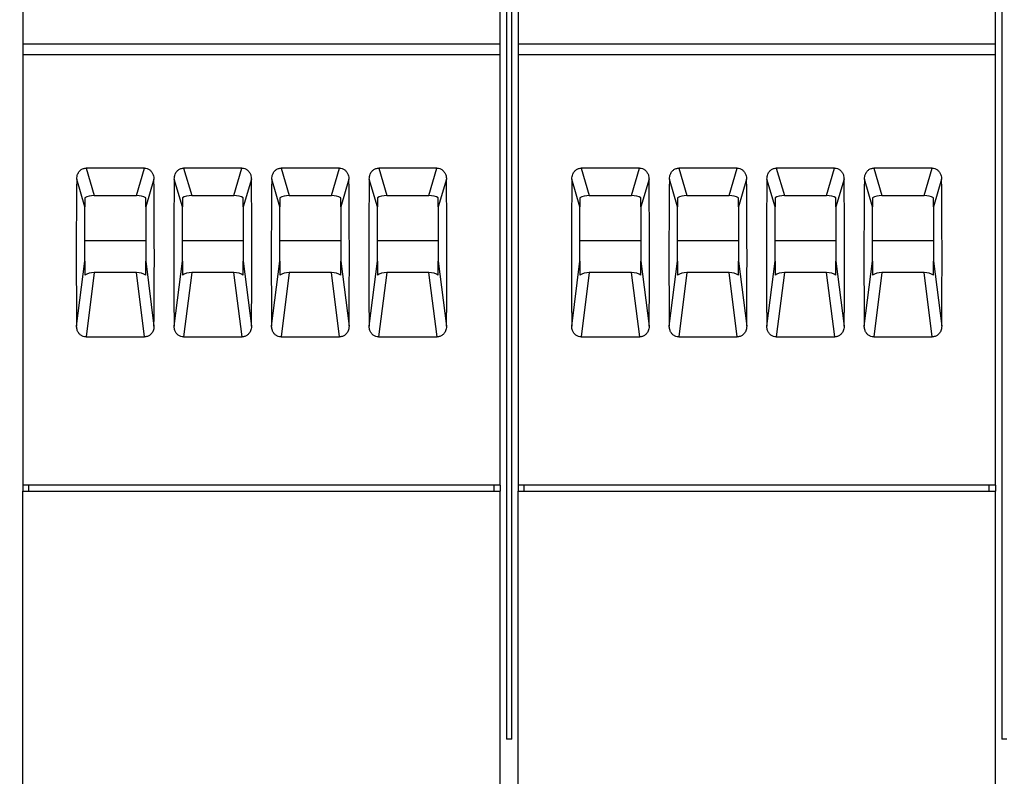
# Model space of a CAD drawing. Header units: millimetres. Extents: x 6 to 415, y 5 to 292.
# Tile 15 of 62: x 190 to 214, y 235 to 253. Entities that reach past the tile are written whole.
import ezdxf

# ---------------------------------------------------------------- set-up
doc = ezdxf.new("R2010")
doc.units = ezdxf.units.MM
doc.styles.add('SLDTEXTSTYLE0', font='TXT', dxfattribs={"width": 0.75})
doc.dimstyles.new('SLDDIMSTYLE0', dxfattribs={"dimtxt": 3.5, "dimasz": 3.302, "dimexe": 0, "dimexo": 0.0625, "dimgap": 0.875, "dimtad": 1, "dimlfac": 2, "dimrnd": 1e-09, "dimzin": 12, "dimdsep": 46, "dimtxsty": 'SLDTEXTSTYLE0', "dimsah": 1, "dimcen": 0.09, "dimadec": 0, "dimazin": 3, "dimtfac": 1, "dimtofl": 0, "dimtmove": 0, "dimatfit": 3, "dimfxl": 1, "dimfrac": 2, "dimtolj": 1, "dimtzin": 12, "dimarcsym": 0})

# ---------------------------------------------------------------- blocks, each defined once
blk = doc.blocks.new('_D')
at = {"color": 7, "linetype": 'Continuous', "lineweight": 18}
for p, q in [((102.635, 270.853), (102.635, 277.749)), ((324.135, 223.003), (324.135, 277.749)), ((102.635, 276.749), (324.135, 276.749))]:
    blk.add_line(p, q, dxfattribs=at)
for points in [[(102.635, 276.749), (105.937, 276.241), (105.937, 277.257)], [(324.135, 276.749), (320.833, 277.257), (320.833, 276.241)]]:
    blk.add_solid(points, dxfattribs=at)
at = {"color": 7, "linetype": 'Continuous', "lineweight": 18, "insert": (225.628, 281.26), "char_height": 3.5, "attachment_point": 1, "style": 'SLDTEXTSTYLE0'}
blk.add_mtext('443', dxfattribs=at)

msp = doc.modelspace()

# ---------------------------------------------------------------- linework, layer by layer
at = {"color": 7, "linetype": 'Continuous', "lineweight": 25}
for p, q in [((202.1973, 269.9535), (202.1973, 235.7527)), ((202.3223, 235.7527), (202.3223, 269.9535)), ((214.3848, 269.9535), (214.3848, 235.7527)), ((190.291, 255.1027), (190.291, 252.8631)), ((202.041, 252.8631), (202.041, 255.1027)), ((202.4785, 255.1027), (202.4785, 252.8631)), ((214.2285, 252.8631), (214.2285, 255.1027)), ((190.291, 252.8631), (190.291, 252.6027)), ((190.291, 252.8631), (202.041, 252.8631)), ((202.041, 252.6027), (202.041, 252.8631)), ((202.4785, 252.8631), (202.4785, 252.6027)), ((202.4785, 252.8631), (214.2285, 252.8631)), ((214.2285, 252.6027), (214.2285, 252.8631)), ((190.291, 252.6027), (202.041, 252.6027)), ((190.291, 252.6027), (190.291, 242.0027)), ((202.041, 242.0027), (202.041, 252.6027)), ((202.4785, 252.6027), (214.2285, 252.6027)), ((202.4785, 252.6027), (202.4785, 242.0027)), ((214.2285, 242.0027), (214.2285, 252.6027)), ((193.2835, 249.8045), (191.8485, 249.8045)), ((191.8485, 249.8045), (192.0459, 249.1305)), ((193.0861, 249.1305), (193.2835, 249.8045)), ((195.6835, 249.8045), (194.2485, 249.8045)), ((194.2485, 249.8045), (194.4459, 249.1305)), ((195.4861, 249.1305), (195.6835, 249.8045)), ((198.0835, 249.8045), (196.6485, 249.8045)), ((196.6485, 249.8045), (196.8459, 249.1305)), ((197.8861, 249.1305), (198.0835, 249.8045)), ((200.4835, 249.8045), (199.0485, 249.8045)), ((199.0485, 249.8045), (199.2459, 249.1305)), ((200.2861, 249.1305), (200.4835, 249.8045)), ((205.471, 249.8045), (204.036, 249.8045)), ((204.036, 249.8045), (204.2334, 249.1305)), ((205.2736, 249.1305), (205.471, 249.8045)), ((207.871, 249.8045), (206.436, 249.8045)), ((206.436, 249.8045), (206.6334, 249.1305)), ((207.6736, 249.1305), (207.871, 249.8045)), ((210.271, 249.8045), (208.836, 249.8045)), ((208.836, 249.8045), (209.0334, 249.1305)), ((210.0736, 249.1305), (210.271, 249.8045)), ((212.671, 249.8045), (211.236, 249.8045)), ((211.236, 249.8045), (211.4334, 249.1305)), ((212.4736, 249.1305), (212.671, 249.8045)), ((191.816, 248.8485), (191.6155, 249.5331)), ((193.5165, 249.5331), (193.316, 248.8485)), ((194.216, 248.8485), (194.0155, 249.5331)), ((195.9165, 249.5331), (195.716, 248.8485)), ((196.616, 248.8485), (196.4155, 249.5331)), ((198.3165, 249.5331), (198.116, 248.8485)), ((199.016, 248.8485), (198.8155, 249.5331)), ((200.7165, 249.5331), (200.516, 248.8485)), ((204.0035, 248.8485), (203.803, 249.5331)), ((205.704, 249.5331), (205.5035, 248.8485)), ((206.4035, 248.8485), (206.203, 249.5331)), ((208.104, 249.5331), (207.9035, 248.8485)), ((208.8035, 248.8485), (208.603, 249.5331)), ((210.504, 249.5331), (210.3035, 248.8485)), ((211.2035, 248.8485), (211.003, 249.5331)), ((212.904, 249.5331), (212.7035, 248.8485)), ((192.0459, 249.1305), (193.0861, 249.1305)), ((194.4459, 249.1305), (195.4861, 249.1305)), ((196.8459, 249.1305), (197.8861, 249.1305)), ((199.2459, 249.1305), (200.2861, 249.1305)), ((204.2334, 249.1305), (205.2736, 249.1305)), ((206.6334, 249.1305), (207.6736, 249.1305)), ((209.0334, 249.1305), (210.0736, 249.1305)), ((211.4334, 249.1305), (212.4736, 249.1305)), ((191.816, 249.0716), (191.816, 248.8485)), ((193.316, 248.8485), (193.316, 249.0716)), ((194.216, 249.0716), (194.216, 248.8485)), ((195.716, 248.8485), (195.716, 249.0716)), ((196.616, 249.0716), (196.616, 248.8485)), ((198.116, 248.8485), (198.116, 249.0716)), ((199.016, 249.0716), (199.016, 248.8485)), ((200.516, 248.8485), (200.516, 249.0716)), ((204.0035, 249.0716), (204.0035, 248.8485)), ((205.5035, 248.8485), (205.5035, 249.0716)), ((206.4035, 249.0716), (206.4035, 248.8485)), ((207.9035, 248.8485), (207.9035, 249.0716)), ((208.8035, 249.0716), (208.8035, 248.8485)), ((210.3035, 248.8485), (210.3035, 249.0716)), ((211.2035, 249.0716), (211.2035, 248.8485)), ((212.7035, 248.8485), (212.7035, 249.0716)), ((191.816, 247.515), (191.816, 248.8485)), ((193.316, 248.8485), (193.316, 247.515)), ((194.216, 247.515), (194.216, 248.8485)), ((195.716, 248.8485), (195.716, 247.515)), ((196.616, 247.515), (196.616, 248.8485)), ((198.116, 248.8485), (198.116, 247.515)), ((199.016, 247.515), (199.016, 248.8485)), ((200.516, 248.8485), (200.516, 247.515)), ((204.0035, 247.515), (204.0035, 248.8485)), ((205.5035, 248.8485), (205.5035, 247.515)), ((206.4035, 247.515), (206.4035, 248.8485)), ((207.9035, 248.8485), (207.9035, 247.515)), ((208.8035, 247.515), (208.8035, 248.8485)), ((210.3035, 248.8485), (210.3035, 247.515)), ((211.2035, 247.515), (211.2035, 248.8485)), ((212.7035, 248.8485), (212.7035, 247.515)), ((191.816, 248.0234), (193.316, 248.0234)), ((194.216, 248.0234), (195.716, 248.0234)), ((196.616, 248.0234), (198.116, 248.0234)), ((199.016, 248.0234), (200.516, 248.0234)), ((204.0035, 248.0234), (205.5035, 248.0234)), ((206.4035, 248.0234), (207.9035, 248.0234)), ((208.8035, 248.0234), (210.3035, 248.0234)), ((211.2035, 248.0234), (212.7035, 248.0234)), ((191.6135, 245.9124), (191.816, 247.515)), ((191.816, 247.515), (191.816, 247.1742)), ((193.316, 247.515), (193.5185, 245.9124)), ((193.316, 247.1742), (193.316, 247.515)), ((194.0135, 245.9124), (194.216, 247.515)), ((194.216, 247.515), (194.216, 247.1742)), ((195.716, 247.515), (195.9185, 245.9124)), ((195.716, 247.1742), (195.716, 247.515)), ((196.4135, 245.9124), (196.616, 247.515)), ((196.616, 247.515), (196.616, 247.1742)), ((198.116, 247.515), (198.3185, 245.9124)), ((198.116, 247.1742), (198.116, 247.515)), ((198.8135, 245.9124), (199.016, 247.515)), ((199.016, 247.515), (199.016, 247.1742)), ((200.516, 247.515), (200.7185, 245.9124)), ((200.516, 247.1742), (200.516, 247.515)), ((203.801, 245.9124), (204.0035, 247.515)), ((204.0035, 247.515), (204.0035, 247.1742)), ((205.5035, 247.515), (205.706, 245.9124)), ((205.5035, 247.1742), (205.5035, 247.515)), ((206.201, 245.9124), (206.4035, 247.515)), ((206.4035, 247.515), (206.4035, 247.1742)), ((207.9035, 247.515), (208.106, 245.9124)), ((207.9035, 247.1742), (207.9035, 247.515)), ((208.601, 245.9124), (208.8035, 247.515)), ((208.8035, 247.515), (208.8035, 247.1742)), ((210.3035, 247.515), (210.506, 245.9124)), ((210.3035, 247.1742), (210.3035, 247.515)), ((211.001, 245.9124), (211.2035, 247.515)), ((211.2035, 247.515), (211.2035, 247.1742)), ((212.7035, 247.515), (212.906, 245.9124)), ((212.7035, 247.1742), (212.7035, 247.515)), ((192.0459, 247.233), (191.8462, 245.6526)), ((193.0861, 247.233), (192.0459, 247.233)), ((193.2858, 245.6526), (193.0861, 247.233)), ((194.4459, 247.233), (194.2462, 245.6526)), ((195.4861, 247.233), (194.4459, 247.233)), ((195.6858, 245.6526), (195.4861, 247.233)), ((196.8459, 247.233), (196.6462, 245.6526)), ((197.8861, 247.233), (196.8459, 247.233)), ((198.0858, 245.6526), (197.8861, 247.233)), ((199.2459, 247.233), (199.0462, 245.6526)), ((200.2861, 247.233), (199.2459, 247.233)), ((200.4858, 245.6526), (200.2861, 247.233)), ((204.2334, 247.233), (204.0337, 245.6526)), ((205.2736, 247.233), (204.2334, 247.233)), ((205.4733, 245.6526), (205.2736, 247.233)), ((206.6334, 247.233), (206.4337, 245.6526)), ((207.6736, 247.233), (206.6334, 247.233)), ((207.8733, 245.6526), (207.6736, 247.233)), ((209.0334, 247.233), (208.8337, 245.6526)), ((210.0736, 247.233), (209.0334, 247.233)), ((210.2733, 245.6526), (210.0736, 247.233)), ((211.4334, 247.233), (211.2337, 245.6526)), ((212.4736, 247.233), (211.4334, 247.233)), ((212.6733, 245.6526), (212.4736, 247.233)), ((191.8462, 245.6526), (193.2858, 245.6526)), ((194.2462, 245.6526), (195.6858, 245.6526)), ((196.6462, 245.6526), (198.0858, 245.6526)), ((199.0462, 245.6526), (200.4858, 245.6526)), ((204.0337, 245.6526), (205.4733, 245.6526)), ((206.4337, 245.6526), (207.8733, 245.6526)), ((208.8337, 245.6526), (210.2733, 245.6526)), ((211.2337, 245.6526), (212.6733, 245.6526)), ((202.041, 242.0027), (190.291, 242.0027)), ((190.291, 242.0027), (190.291, 241.8527)), ((190.441, 241.8527), (190.441, 242.0027)), ((201.891, 241.8527), (201.891, 242.0027)), ((202.041, 242.0027), (202.041, 241.8527)), ((214.2285, 242.0027), (202.4785, 242.0027)), ((202.4785, 242.0027), (202.4785, 241.8527)), ((202.6285, 241.8527), (202.6285, 242.0027)), ((214.0785, 241.8527), (214.0785, 242.0027)), ((214.2285, 242.0027), (214.2285, 241.8527)), ((190.291, 241.8527), (202.041, 241.8527)), ((190.291, 219.5027), (190.291, 241.8527)), ((202.041, 219.5027), (202.041, 241.8527)), ((202.4785, 219.5027), (202.4785, 241.8527)), ((202.4785, 241.8527), (214.2285, 241.8527)), ((214.2285, 219.5027), (214.2285, 241.8527)), ((202.3223, 235.7527), (202.1973, 235.7527)), ((214.5098, 235.7527), (214.3848, 235.7527))]:
    msp.add_line(p, q, dxfattribs=at)
for centre, major_axis, ratio, start_param, end_param in [((195.4649, 256.2853), (1.2423, 27.463), 0.133065, 1.8252227, 1.964121), ((189.6671, 256.2853), (-1.2423, 27.463), 0.133065, 4.3190643, 4.4579626), ((197.8649, 256.2853), (1.2423, 27.463), 0.133065, 1.8252227, 1.964121), ((192.0671, 256.2853), (-1.2423, 27.463), 0.133065, 4.3190643, 4.4579626), ((200.2649, 256.2853), (1.2423, 27.463), 0.133065, 1.8252227, 1.964121), ((194.4671, 256.2853), (-1.2423, 27.463), 0.133065, 4.3190643, 4.4579626), ((202.6649, 256.2853), (1.2423, 27.463), 0.133065, 1.8252227, 1.964121), ((196.8671, 256.2853), (-1.2423, 27.463), 0.133065, 4.3190643, 4.4579626), ((207.6524, 256.2853), (1.2423, 27.463), 0.133065, 1.8252227, 1.964121), ((201.8546, 256.2853), (-1.2423, 27.463), 0.133065, 4.3190643, 4.4579626), ((210.0524, 256.2853), (1.2423, 27.463), 0.133065, 1.8252227, 1.964121), ((204.2546, 256.2853), (-1.2423, 27.463), 0.133065, 4.3190643, 4.4579626), ((212.4524, 256.2853), (1.2423, 27.463), 0.133065, 1.8252227, 1.964121), ((206.6546, 256.2853), (-1.2423, 27.463), 0.133065, 4.3190643, 4.4579626), ((214.8524, 256.2853), (1.2423, 27.463), 0.133065, 1.8252227, 1.964121), ((209.0546, 256.2853), (-1.2423, 27.463), 0.133065, 4.3190643, 4.4579626), ((192.0138, 249.0075), (0.2533, 0.0202), 0.4788379, 1.40574, 2.4277925), ((193.1182, 249.0075), (0.2533, -0.0202), 0.4788379, 0.7138002, 1.7358526), ((194.4138, 249.0075), (0.2533, 0.0202), 0.4788379, 1.40574, 2.4277925), ((195.5182, 249.0075), (0.2533, -0.0202), 0.4788379, 0.7138002, 1.7358526), ((196.8138, 249.0075), (0.2533, 0.0202), 0.4788379, 1.40574, 2.4277925), ((197.9182, 249.0075), (0.2533, -0.0202), 0.4788379, 0.7138002, 1.7358526), ((199.2138, 249.0075), (0.2533, 0.0202), 0.4788379, 1.40574, 2.4277925), ((200.3182, 249.0075), (0.2533, -0.0202), 0.4788379, 0.7138002, 1.7358526), ((204.2013, 249.0075), (0.2533, 0.0202), 0.4788379, 1.40574, 2.4277925), ((205.3057, 249.0075), (0.2533, -0.0202), 0.4788379, 0.7138002, 1.7358526), ((206.6013, 249.0075), (0.2533, 0.0202), 0.4788379, 1.40574, 2.4277925), ((207.7057, 249.0075), (0.2533, -0.0202), 0.4788379, 0.7138002, 1.7358526), ((209.0013, 249.0075), (0.2533, 0.0202), 0.4788379, 1.40574, 2.4277925), ((210.1057, 249.0075), (0.2533, -0.0202), 0.4788379, 0.7138002, 1.7358526), ((211.4013, 249.0075), (0.2533, 0.0202), 0.4788379, 1.40574, 2.4277925), ((212.5057, 249.0075), (0.2533, -0.0202), 0.4788379, 0.7138002, 1.7358526), ((192.0138, 247.1101), (0.2533, 0.0202), 0.4788379, 1.40574, 2.4277925), ((193.1182, 247.1101), (0.2533, -0.0202), 0.4788379, 0.7138002, 1.7358526), ((194.4138, 247.1101), (0.2533, 0.0202), 0.4788379, 1.40574, 2.4277925), ((195.5182, 247.1101), (0.2533, -0.0202), 0.4788379, 0.7138002, 1.7358526), ((196.8138, 247.1101), (0.2533, 0.0202), 0.4788379, 1.40574, 2.4277925), ((197.9182, 247.1101), (0.2533, -0.0202), 0.4788379, 0.7138002, 1.7358526), ((199.2138, 247.1101), (0.2533, 0.0202), 0.4788379, 1.40574, 2.4277925), ((200.3182, 247.1101), (0.2533, -0.0202), 0.4788379, 0.7138002, 1.7358526), ((204.2013, 247.1101), (0.2533, 0.0202), 0.4788379, 1.40574, 2.4277925), ((205.3057, 247.1101), (0.2533, -0.0202), 0.4788379, 0.7138002, 1.7358526), ((206.6013, 247.1101), (0.2533, 0.0202), 0.4788379, 1.40574, 2.4277925), ((207.7057, 247.1101), (0.2533, -0.0202), 0.4788379, 0.7138002, 1.7358526), ((209.0013, 247.1101), (0.2533, 0.0202), 0.4788379, 1.40574, 2.4277925), ((210.1057, 247.1101), (0.2533, -0.0202), 0.4788379, 0.7138002, 1.7358526), ((211.4013, 247.1101), (0.2533, 0.0202), 0.4788379, 1.40574, 2.4277925), ((212.5057, 247.1101), (0.2533, -0.0202), 0.4788379, 0.7138002, 1.7358526)]:
    msp.add_ellipse(centre, major_axis=major_axis, ratio=ratio, start_param=start_param, end_param=end_param, dxfattribs=at)
for points, knots in [([(191.6155, 249.5331), (191.6201, 249.5744), (191.6279, 249.6452), (191.6799, 249.7288), (191.7424, 249.7809), (191.802, 249.8024), (191.838, 249.804), (191.8485, 249.8045)], [0, 0, 0, 0, 0.3159178, 0.540952, 0.7310588, 0.9219414, 1, 1, 1, 1]), ([(193.2835, 249.8045), (193.3069, 249.8022), (193.3538, 249.7976), (193.4163, 249.7618), (193.4671, 249.7079), (193.5071, 249.6304), (193.5131, 249.5684), (193.5165, 249.5331)], [0, 0, 0, 0, 0.1736749, 0.3471761, 0.5255648, 0.7296505, 1, 1, 1, 1]), ([(194.0155, 249.5331), (194.0201, 249.5744), (194.0279, 249.6452), (194.0799, 249.7288), (194.1424, 249.7809), (194.202, 249.8024), (194.238, 249.804), (194.2485, 249.8045)], [0, 0, 0, 0, 0.3159176, 0.5409456, 0.7310512, 0.9219326, 1, 1, 1, 1]), ([(195.6835, 249.8045), (195.7069, 249.8022), (195.7537, 249.7976), (195.8163, 249.7618), (195.8671, 249.7079), (195.9071, 249.6304), (195.9131, 249.5684), (195.9165, 249.5331)], [0, 0, 0, 0, 0.1736701, 0.3471751, 0.5255635, 0.729651, 1, 1, 1, 1]), ([(196.4155, 249.5331), (196.4201, 249.5744), (196.4279, 249.6452), (196.4799, 249.7288), (196.5424, 249.7809), (196.602, 249.8024), (196.638, 249.804), (196.6485, 249.8045)], [0, 0, 0, 0, 0.3159179, 0.5409491, 0.7310589, 0.9219324, 1, 1, 1, 1]), ([(198.0835, 249.8045), (198.1069, 249.8022), (198.1537, 249.7976), (198.2163, 249.7618), (198.2671, 249.7079), (198.3071, 249.6304), (198.3131, 249.5684), (198.3165, 249.5331)], [0, 0, 0, 0, 0.1736746, 0.3471754, 0.5255637, 0.7296511, 1, 1, 1, 1]), ([(198.8155, 249.5331), (198.8201, 249.5744), (198.8279, 249.6452), (198.8799, 249.7288), (198.9424, 249.7809), (199.002, 249.8024), (199.038, 249.804), (199.0485, 249.8045)], [0, 0, 0, 0, 0.3159179, 0.5409492, 0.7310591, 0.921937, 1, 1, 1, 1]), ([(200.4835, 249.8045), (200.5069, 249.8022), (200.5537, 249.7976), (200.6163, 249.7618), (200.6671, 249.7079), (200.7071, 249.6304), (200.7131, 249.5684), (200.7165, 249.5331)], [0, 0, 0, 0, 0.1736746, 0.3471754, 0.5255637, 0.7296511, 1, 1, 1, 1]), ([(203.803, 249.5331), (203.8076, 249.5744), (203.8154, 249.6452), (203.8674, 249.7288), (203.9299, 249.7809), (203.9895, 249.8024), (204.0255, 249.804), (204.036, 249.8045)], [0, 0, 0, 0, 0.3159176, 0.5409487, 0.7310548, 0.9219324, 1, 1, 1, 1]), ([(205.471, 249.8045), (205.4944, 249.8022), (205.5412, 249.7976), (205.6038, 249.7618), (205.6546, 249.7079), (205.6946, 249.6304), (205.7006, 249.5684), (205.704, 249.5331)], [0, 0, 0, 0, 0.1736701, 0.3471751, 0.5255635, 0.729651, 1, 1, 1, 1]), ([(206.203, 249.5331), (206.2076, 249.5744), (206.2154, 249.6452), (206.2674, 249.7288), (206.3299, 249.7809), (206.3895, 249.8024), (206.4255, 249.804), (206.436, 249.8045)], [0, 0, 0, 0, 0.3159179, 0.5409492, 0.7310591, 0.921937, 1, 1, 1, 1]), ([(207.871, 249.8045), (207.8944, 249.8022), (207.9412, 249.7976), (208.0038, 249.7618), (208.0546, 249.7079), (208.0946, 249.6304), (208.1006, 249.5684), (208.104, 249.5331)], [0, 0, 0, 0, 0.1736746, 0.3471754, 0.5255637, 0.7296511, 1, 1, 1, 1]), ([(208.603, 249.5331), (208.6076, 249.5744), (208.6154, 249.6452), (208.6674, 249.7288), (208.7299, 249.7809), (208.7895, 249.8024), (208.8255, 249.804), (208.836, 249.8045)], [0, 0, 0, 0, 0.3159165, 0.5409467, 0.7310558, 0.9219327, 1, 1, 1, 1]), ([(210.271, 249.8045), (210.2944, 249.8022), (210.3412, 249.7976), (210.4038, 249.7618), (210.4546, 249.7079), (210.4946, 249.6304), (210.5006, 249.5684), (210.504, 249.5331)], [0, 0, 0, 0, 0.1736746, 0.3471754, 0.5255637, 0.7296511, 1, 1, 1, 1]), ([(211.003, 249.5331), (211.0076, 249.5744), (211.0154, 249.6452), (211.0674, 249.7288), (211.1299, 249.7809), (211.1895, 249.8024), (211.2255, 249.804), (211.236, 249.8045)], [0, 0, 0, 0, 0.3159179, 0.5409476, 0.7310572, 0.9219348, 1, 1, 1, 1]), ([(212.671, 249.8045), (212.6944, 249.8022), (212.7412, 249.7976), (212.8038, 249.7618), (212.8546, 249.7079), (212.8946, 249.6304), (212.9006, 249.5684), (212.904, 249.5331)], [0, 0, 0, 0, 0.1736744, 0.3471751, 0.5255648, 0.729651, 1, 1, 1, 1]), ([(191.8462, 245.6526), (191.8228, 245.6548), (191.7762, 245.6591), (191.714, 245.693), (191.6631, 245.744), (191.6259, 245.8147), (191.6143, 245.8742), (191.6136, 245.9085), (191.6135, 245.9124)], [0, 0, 0, 0, 0.1724074, 0.344633, 0.5218275, 0.7252059, 0.9681621, 1, 1, 1, 1]), ([(193.5185, 245.9124), (193.5141, 245.873), (193.5064, 245.8053), (193.4548, 245.7254), (193.3925, 245.6755), (193.3329, 245.6547), (193.2965, 245.6531), (193.2858, 245.6526)], [0, 0, 0, 0, 0.3149149, 0.5403981, 0.7299991, 0.9203997, 1, 1, 1, 1]), ([(194.2462, 245.6526), (194.2228, 245.6548), (194.1762, 245.6591), (194.114, 245.693), (194.0631, 245.744), (194.0259, 245.8147), (194.0143, 245.8742), (194.0136, 245.9085), (194.0135, 245.9124)], [0, 0, 0, 0, 0.1724077, 0.3446256, 0.5218266, 0.7252054, 0.9681621, 1, 1, 1, 1]), ([(195.9185, 245.9124), (195.9141, 245.873), (195.9064, 245.8053), (195.8548, 245.7254), (195.7925, 245.6755), (195.7329, 245.6547), (195.6965, 245.6531), (195.6858, 245.6526)], [0, 0, 0, 0, 0.3149145, 0.540398, 0.7299993, 0.9204088, 1, 1, 1, 1]), ([(196.6462, 245.6526), (196.6228, 245.6548), (196.5762, 245.6591), (196.514, 245.693), (196.4631, 245.744), (196.4259, 245.8147), (196.4143, 245.8742), (196.4136, 245.9085), (196.4135, 245.9124)], [0, 0, 0, 0, 0.1724031, 0.344629, 0.5218268, 0.7252055, 0.9681621, 1, 1, 1, 1]), ([(198.3185, 245.9124), (198.3141, 245.873), (198.3064, 245.8053), (198.2548, 245.7254), (198.1925, 245.6755), (198.1329, 245.6547), (198.0965, 245.6531), (198.0858, 245.6526)], [0, 0, 0, 0, 0.314915, 0.54039822, 0.72999931, 0.92040427, 1, 1, 1, 1]), ([(199.0462, 245.6526), (199.0228, 245.6548), (198.9762, 245.6591), (198.914, 245.693), (198.8631, 245.744), (198.8259, 245.8147), (198.8143, 245.8742), (198.8136, 245.9085), (198.8135, 245.9124)], [0, 0, 0, 0, 0.1724031, 0.344629, 0.5218269, 0.7252056, 0.9681622, 1, 1, 1, 1]), ([(200.7185, 245.9124), (200.7141, 245.873), (200.7064, 245.8053), (200.6548, 245.7254), (200.5925, 245.6755), (200.5329, 245.6547), (200.4965, 245.6531), (200.4858, 245.6526)], [0, 0, 0, 0, 0.314915, 0.54039822, 0.72999931, 0.92040427, 1, 1, 1, 1]), ([(204.0337, 245.6526), (204.0103, 245.6548), (203.9637, 245.6591), (203.9015, 245.693), (203.8506, 245.744), (203.8134, 245.8147), (203.8018, 245.8742), (203.8011, 245.9085), (203.801, 245.9124)], [0, 0, 0, 0, 0.1724031, 0.344629, 0.5218268, 0.7252055, 0.9681621, 1, 1, 1, 1]), ([(205.706, 245.9124), (205.7016, 245.873), (205.6939, 245.8053), (205.6423, 245.7254), (205.58, 245.6755), (205.5204, 245.6547), (205.484, 245.6531), (205.4733, 245.6526)], [0, 0, 0, 0, 0.314915, 0.54039822, 0.72999931, 0.92040427, 1, 1, 1, 1]), ([(206.4337, 245.6526), (206.4103, 245.6548), (206.3637, 245.6591), (206.3015, 245.693), (206.2506, 245.744), (206.2134, 245.8147), (206.2018, 245.8742), (206.2011, 245.9085), (206.201, 245.9124)], [0, 0, 0, 0, 0.1724031, 0.344629, 0.5218268, 0.7252055, 0.9681621, 1, 1, 1, 1]), ([(208.106, 245.9124), (208.1016, 245.873), (208.0939, 245.8053), (208.0423, 245.7254), (207.98, 245.6755), (207.9204, 245.6547), (207.884, 245.6531), (207.8733, 245.6526)], [0, 0, 0, 0, 0.314915, 0.54039822, 0.72999931, 0.92040427, 1, 1, 1, 1]), ([(208.8337, 245.6526), (208.8103, 245.6548), (208.7637, 245.6591), (208.7015, 245.693), (208.6506, 245.744), (208.6134, 245.8147), (208.6018, 245.8742), (208.6011, 245.9085), (208.601, 245.9124)], [0, 0, 0, 0, 0.1724035, 0.3446257, 0.5218239, 0.7252051, 0.9681622, 1, 1, 1, 1]), ([(210.506, 245.9124), (210.5016, 245.873), (210.4939, 245.8053), (210.4423, 245.7254), (210.38, 245.6755), (210.3204, 245.6547), (210.284, 245.6531), (210.2733, 245.6526)], [0, 0, 0, 0, 0.314915, 0.54039822, 0.72999931, 0.92040427, 1, 1, 1, 1]), ([(211.2337, 245.6526), (211.2103, 245.6548), (211.1637, 245.6591), (211.1015, 245.693), (211.0506, 245.744), (211.0134, 245.8147), (211.0018, 245.8742), (211.0011, 245.9085), (211.001, 245.9124)], [0, 0, 0, 0, 0.1724031, 0.3446289, 0.5218267, 0.7252064, 0.9681621, 1, 1, 1, 1]), ([(212.906, 245.9124), (212.9016, 245.873), (212.8939, 245.8053), (212.8423, 245.7254), (212.78, 245.6755), (212.7204, 245.6547), (212.684, 245.6531), (212.6733, 245.6526)], [0, 0, 0, 0, 0.31491542, 0.54039775, 0.72999909, 0.92040647, 1, 1, 1, 1])]:
    msp.add_open_spline(points, degree=3, knots=knots, dxfattribs=at)

# ---------------------------------------------------------------- dimensions: what is measured, and where the dimension line sits
at = {"color": 7, "linetype": 'Continuous', "lineweight": 18}
dim = msp.add_linear_dim(base=(324.1348, 276.7487), p1=(102.6348, 269.8527), p2=(324.1348, 222.0027), dimstyle='SLDDIMSTYLE0', dxfattribs=at)
dim.commit()
dim.dimension.update_dxf_attribs({"geometry": '_D', "text_midpoint": (229.5069, 276.7487), "dimtype": 160})

doc.saveas('drawing.dxf')
